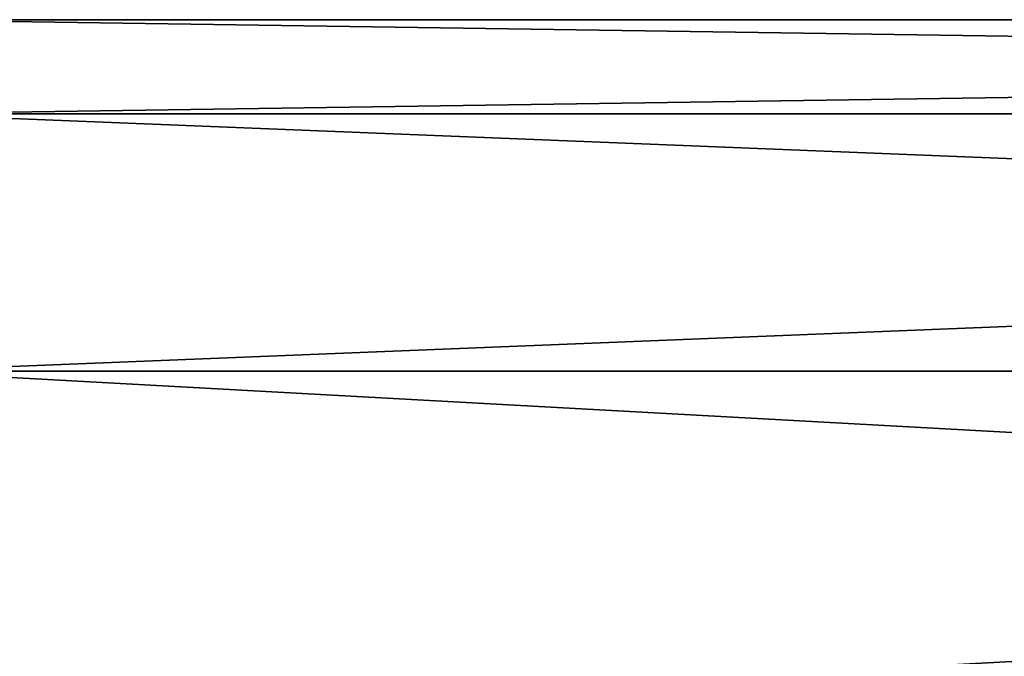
# Model space of a CAD drawing. Extents: x -252 to 252, y -10 to 685.
# Tile 218 of 256: x -7.96 to 7.44, y 104.54 to 114.5. Entities that reach past the tile are written whole.
import ezdxf

# ---------------------------------------------------------------- set-up
doc = ezdxf.new("R2010")
doc.units = 0
doc.header["$LTSCALE"] = 65.369103
doc.layers.add('3911', color=7, linetype='CONTINUOUS')

msp = doc.modelspace()

# ---------------------------------------------------------------- linework, layer by layer
at = {"layer": '3911', "color": 7, "linetype": 'CONTINUOUS'}
for points in [[(90.2, 113.026, 5.5), (90.2, 114.5), (-9.9, 113.026, 5.5), (90.2, 113.026, 5.5)], [(90.2, 114.5), (90.2, 113.026, -5.5), (-9.9, 114.5), (90.2, 114.5)], [(-9.9, 113.026, 5.5), (90.2, 114.5), (-9.9, 114.5), (-9.9, 113.026, 5.5)], [(-9.9, 114.5), (90.2, 113.026, -5.5), (-9.9, 113.026, -5.5), (-9.9, 114.5)], [(90.2, 109, 9.526), (90.2, 113.026, 5.5), (-9.9, 109, 9.526), (90.2, 109, 9.526)], [(-9.9, 109, 9.526), (90.2, 113.026, 5.5), (-9.9, 113.026, 5.5), (-9.9, 109, 9.526)], [(90.2, 113.026, -5.5), (90.2, 109, -9.526), (-9.9, 113.026, -5.5), (90.2, 113.026, -5.5)], [(-9.9, 113.026, -5.5), (90.2, 109, -9.526), (-9.9, 109, -9.526), (-9.9, 113.026, -5.5)], [(90.2, 109, -9.526), (90.2, 103.5, -11), (-9.9, 109, -9.526), (90.2, 109, -9.526)], [(90.2, 103.5, -11), (-9.9, 103.5, -11), (-9.9, 109, -9.526), (90.2, 103.5, -11)], [(90.2, 103.5, 11), (90.2, 109, 9.526), (-9.9, 103.5, 11), (90.2, 103.5, 11)], [(-9.9, 103.5, 11), (90.2, 109, 9.526), (-9.9, 109, 9.526), (-9.9, 103.5, 11)]]:
    msp.add_3dface(points, dxfattribs=at)

doc.saveas('drawing.dxf')
